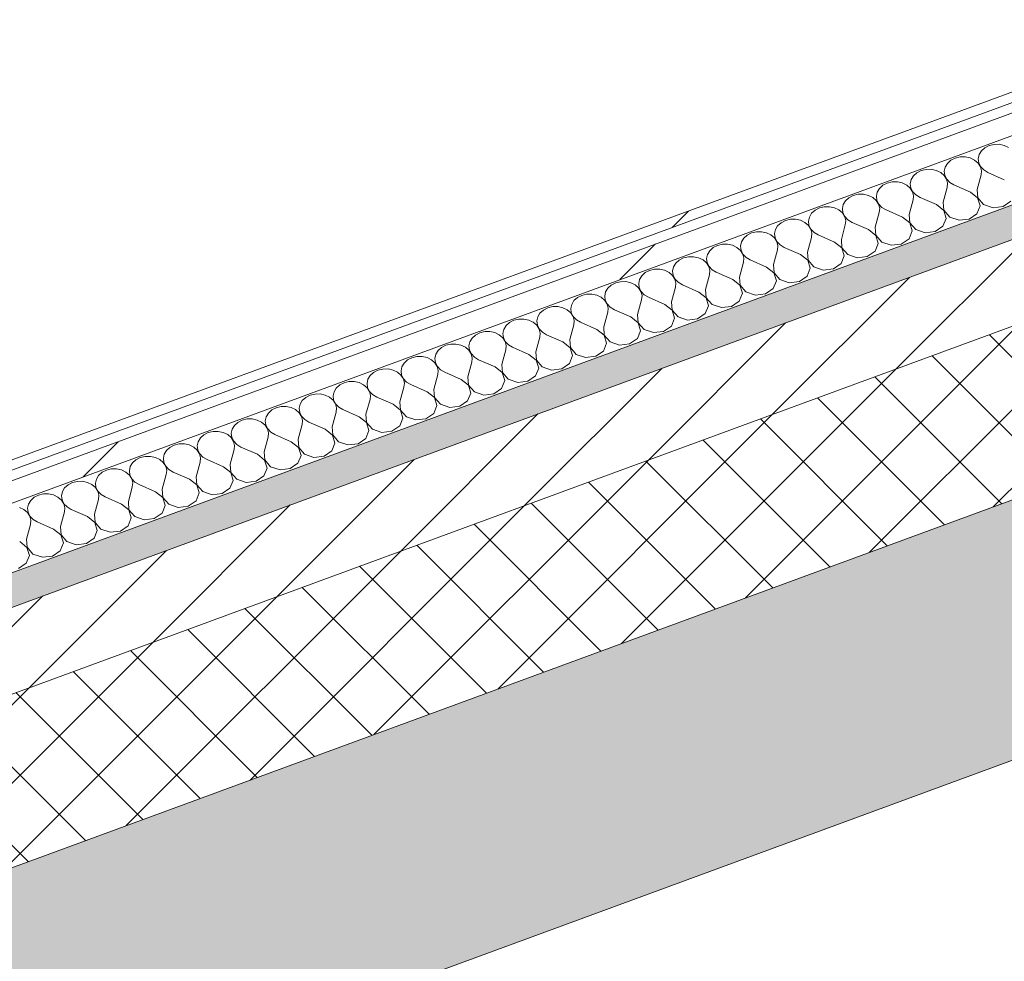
# Model space of a CAD drawing. Header units: millimetres. Extents: x -8337 to 19291, y 9509 to 21675.
# Tile 44 of 163: x -467 to 67, y 11991 to 12501. Entities that reach past the tile are written whole.
import ezdxf

# ---------------------------------------------------------------- set-up
doc = ezdxf.new("R2010")
doc.units = ezdxf.units.MM
doc.header["$MEASUREMENT"] = 0
doc.linetypes.add('Wipeout_Contour', pattern=[1000, 0, -1000])
doc.layers.add('12_FAÇ_Façana', color=7, linetype='Continuous')
doc.layers.add('Nuevo_08_E_Envans secs', color=7, linetype='Continuous')
for name, color, linetype, lineweight, true_color in [('12_FAÇ_Façana_Pluma_Nº__102', 7, 'Continuous', 5, 0xcccccc), ('12_FAÇ_Façana_Pluma_Nº__174', 7, 'Continuous', 13, 0xe4ad2c), ('12_FAÇ_Façana_Pluma_Nº__176', 7, 'Continuous', 15, 0x93a0c6), ('Nuevo_08_E_Envans secs_Pluma_Nº__102', 7, 'Continuous', 5, 0xcccccc), ('Nuevo_08_E_Envans secs_Pluma_Nº__171', 171, 'Continuous', 13, 0xaaaaff), ('Nuevo_08_E_Envans secs_Pluma_Nº__177', 7, 'Continuous', 15, 0xf7e046)]:
    doc.layers.add(name, color=color, linetype=linetype, lineweight=lineweight, true_color=true_color)
for name, color, linetype, lineweight in [('12_FAÇ_Façana_Pluma_Nº__2', 8, 'Continuous', 5), ('12_FAÇ_Façana_Pluma_Nº__7', 7, 'Continuous', 5), ('Nuevo_08_E_Envans secs_Pluma_Nº__1', 7, 'Continuous', 5)]:
    doc.layers.add(name, color=color, linetype=linetype, lineweight=lineweight)
pattern_1 = [(45, (0, 0), (-183.848, 183.848), [195, -65]), (45, (7e-14, 183.85), (-183.848, 183.848), [195, -65])]

# ---------------------------------------------------------------- blocks, each defined once
blk = doc.blocks.new('Elem Sección_34_1')
at = {"layer": '12_FAÇ_Façana_Pluma_Nº__102', "linetype": 'Continuous', "lineweight": 0, "true_color": 0xe5e5e5}
blk.add_hatch(color=254, dxfattribs=at).paths.add_polyline_path([(-1734.72, 11577.02), (-1668.71, 11460.26), (351.69, 12202.85), (320.88, 12257.33), (316.05, 12255.56), (294.05, 12294.48), (298.88, 12296.25), (285.68, 12319.61)])
at = {"layer": '12_FAÇ_Façana_Pluma_Nº__174', "linetype": 'Continuous', "lineweight": 13, "true_color": 0xe4ad2c}
h = blk.add_hatch(dxfattribs=at)
h.set_pattern_fill('SATE_Aislamiento_0001', color=42, style=0, pattern_type=2)
h.set_pattern_definition([(45, (0, 0), (-21.2132, 21.2132), []), (135, (0, 0), (21.2132, 21.2132), [])])
h.paths.add_polyline_path([(-1778.72, 11654.86), (-1734.72, 11577.02), (285.68, 12319.61), (241.67, 12397.44)])
at = {"layer": '12_FAÇ_Façana_Pluma_Nº__176', "linetype": 'Continuous', "lineweight": 0, "true_color": 0x495063}
blk.add_hatch(color=251, dxfattribs=at).paths.add_polyline_path([(210.87, 12451.93), (-1809.53, 11709.35), (-1800.73, 11693.78), (219.67, 12436.36)])
at = {"layer": '12_FAÇ_Façana_Pluma_Nº__2', "linetype": 'Continuous', "lineweight": 5}
h = blk.add_hatch(dxfattribs=at)
h.set_pattern_fill('Ceramic_0001', color=8, style=0, pattern_type=2)
h.set_pattern_definition([(45, (0, 0), (-21.2132, 21.2132), [])])
h.paths.add_polyline_path([(-1800.73, 11693.78), (-1778.72, 11654.86), (241.67, 12397.44), (219.67, 12436.36)])
at = {"layer": '12_FAÇ_Façana_Pluma_Nº__7', "color": 7, "linetype": 'Continuous', "lineweight": 5}
for p, q in [((219.67, 12436.36), (-1800.73, 11693.78)), ((241.67, 12397.44), (-1778.72, 11654.86)), ((285.68, 12319.61), (-1734.72, 11577.02)), ((351.69, 12202.85), (-1668.71, 11460.26))]:
    blk.add_line(p, q, dxfattribs=at)
blk = doc.blocks.new('*X223')
at = {"layer": 'Nuevo_08_E_Envans secs_Pluma_Nº__102', "color": 254, "linetype": 'Continuous', "lineweight": 5, "true_color": 0xcccccc}
for p, q in [((54.1, 12429.68), (52.88, 12427.66)), ((55.95, 12431.36), (54.1, 12429.68)), ((58.31, 12432.57), (55.95, 12431.36)), ((60.98, 12433.21), (58.31, 12432.57)), ((63.77, 12433.24), (60.98, 12433.21)), ((66.46, 12432.65), (63.77, 12433.24)), ((68.85, 12431.49), (66.46, 12432.65)), ((37.56, 12424.6), (35.71, 12422.92)), ((39.91, 12425.81), (37.56, 12424.6)), ((42.59, 12426.45), (39.91, 12425.81)), ((45.38, 12426.48), (42.59, 12426.45)), ((48.07, 12425.89), (45.38, 12426.48)), ((50.46, 12424.73), (48.07, 12425.89)), ((52.36, 12423.09), (50.46, 12424.73)), ((52.88, 12427.66), (52.4, 12425.45)), ((52.4, 12425.45), (52.68, 12423.21)), ((21.52, 12419.05), (19.17, 12417.84)), ((24.19, 12419.69), (21.52, 12419.05)), ((26.98, 12419.72), (24.19, 12419.69)), ((29.67, 12419.13), (26.98, 12419.72)), ((32.06, 12417.97), (29.67, 12419.13)), ((34.49, 12420.9), (34.01, 12418.69)), ((34.01, 12418.69), (34.29, 12416.45)), ((35.71, 12422.92), (34.49, 12420.9)), ((53.64, 12421.09), (52.36, 12423.09)), ((52.68, 12423.21), (53.72, 12421.12)), ((54.19, 12418.89), (53.64, 12421.09)), ((53.72, 12421.12), (55.42, 12419.34)), ((53.98, 12416.65), (54.19, 12418.89)), ((55.42, 12419.34), (57.66, 12418)), ((5.8, 12412.93), (3.13, 12412.29)), ((8.59, 12412.96), (5.8, 12412.93)), ((11.28, 12412.37), (8.59, 12412.96)), ((16.1, 12414.14), (15.61, 12411.93)), ((17.31, 12416.16), (16.1, 12414.14)), ((19.17, 12417.84), (17.31, 12416.16)), ((33.97, 12416.33), (32.06, 12417.97)), ((35.25, 12414.33), (33.97, 12416.33)), ((34.29, 12416.45), (35.32, 12414.36)), ((35.8, 12412.13), (35.25, 12414.33)), ((35.32, 12414.36), (37.02, 12412.58)), ((51.81, 12408.69), (53.98, 12416.65)), ((66.53, 12414.1), (57.66, 12418)), ((-2.3, 12407.38), (-2.78, 12405.16)), ((-1.08, 12409.4), (-2.3, 12407.38)), ((0.77, 12411.08), (-1.08, 12409.4)), ((3.13, 12412.29), (0.77, 12411.08)), ((13.67, 12411.21), (11.28, 12412.37)), ((15.58, 12409.57), (13.67, 12411.21)), ((16.85, 12407.57), (15.58, 12409.57)), ((15.61, 12411.93), (15.9, 12409.69)), ((15.9, 12409.69), (16.93, 12407.6)), ((17.41, 12405.37), (16.85, 12407.57)), ((16.93, 12407.6), (18.63, 12405.82)), ((33.42, 12401.93), (35.58, 12409.89)), ((35.58, 12409.89), (35.8, 12412.13)), ((37.02, 12412.58), (39.26, 12411.24)), ((48.13, 12407.34), (39.26, 12411.24)), ((51.81, 12408.69), (52.15, 12404.25)), ((-19.48, 12402.64), (-20.69, 12400.62)), ((-17.62, 12404.32), (-19.48, 12402.64)), ((-15.27, 12405.53), (-17.62, 12404.32)), ((-12.59, 12406.17), (-15.27, 12405.53)), ((-9.81, 12406.2), (-12.59, 12406.17)), ((-7.11, 12405.61), (-9.81, 12406.2)), ((-4.72, 12404.45), (-7.11, 12405.61)), ((-2.82, 12402.81), (-4.72, 12404.45)), ((-1.54, 12400.81), (-2.82, 12402.81)), ((-2.78, 12405.16), (-2.5, 12402.93)), ((-2.5, 12402.93), (-1.47, 12400.84)), ((15.02, 12395.17), (17.19, 12403.13)), ((17.19, 12403.13), (17.41, 12405.37)), ((18.63, 12405.82), (20.87, 12404.48)), ((29.74, 12400.58), (20.87, 12404.48)), ((52.07, 12404.22), (48.13, 12407.34)), ((53.39, 12399.9), (52.07, 12404.22)), ((52.15, 12404.25), (55.33, 12400.61)), ((65.87, 12399.53), (70.08, 12402.42)), ((-36.01, 12397.56), (-37.87, 12395.88)), ((-33.66, 12398.76), (-36.01, 12397.56)), ((-30.99, 12399.41), (-33.66, 12398.76)), ((-28.2, 12399.43), (-30.99, 12399.41)), ((-25.51, 12398.85), (-28.2, 12399.43)), ((-23.12, 12397.69), (-25.51, 12398.85)), ((-21.21, 12396.05), (-23.12, 12397.69)), ((-20.69, 12400.62), (-21.18, 12398.4)), ((-21.18, 12398.4), (-20.89, 12396.17)), ((-0.99, 12398.61), (-1.54, 12400.81)), ((-1.47, 12400.84), (0.23, 12399.06)), ((-1.2, 12396.37), (-0.99, 12398.61)), ((0.23, 12399.06), (2.47, 12397.72)), ((11.35, 12393.82), (2.47, 12397.72)), ((33.68, 12397.46), (29.74, 12400.58)), ((33.42, 12401.93), (33.75, 12397.49)), ((35, 12393.13), (33.68, 12397.46)), ((33.75, 12397.49), (36.94, 12393.85)), ((51.69, 12395.66), (53.39, 12399.9)), ((55.33, 12400.61), (60.41, 12398.86)), ((60.41, 12398.86), (65.87, 12399.53)), ((-52.05, 12392), (-54.41, 12390.8)), ((-49.38, 12392.65), (-52.05, 12392)), ((-46.59, 12392.67), (-49.38, 12392.65)), ((-43.9, 12392.09), (-46.59, 12392.67)), ((-41.51, 12390.93), (-43.9, 12392.09)), ((-39.09, 12393.86), (-39.57, 12391.64)), ((-39.57, 12391.64), (-39.29, 12389.41)), ((-37.87, 12395.88), (-39.09, 12393.86)), ((-19.93, 12394.05), (-21.21, 12396.05)), ((-20.89, 12396.17), (-19.86, 12394.08)), ((-19.38, 12391.85), (-19.93, 12394.05)), ((-19.86, 12394.08), (-18.16, 12392.3)), ((-19.6, 12389.61), (-19.38, 12391.85)), ((-18.16, 12392.3), (-15.92, 12390.96)), ((-3.37, 12388.41), (-1.2, 12396.37)), ((15.29, 12390.7), (11.35, 12393.82)), ((15.02, 12395.17), (15.36, 12390.73)), ((33.3, 12388.9), (35, 12393.13)), ((36.94, 12393.85), (42.02, 12392.1)), ((42.02, 12392.1), (47.48, 12392.77)), ((47.48, 12392.77), (51.69, 12395.66)), ((-57.48, 12387.1), (-57.96, 12384.88)), ((-56.26, 12389.12), (-57.48, 12387.1)), ((-54.41, 12390.8), (-56.26, 12389.12)), ((-39.61, 12389.29), (-41.51, 12390.93)), ((-38.33, 12387.29), (-39.61, 12389.29)), ((-39.29, 12389.41), (-38.25, 12387.32)), ((-37.78, 12385.09), (-38.33, 12387.29)), ((-38.25, 12387.32), (-36.55, 12385.54)), ((-21.76, 12381.65), (-19.6, 12389.61)), ((-7.05, 12387.06), (-15.92, 12390.96)), ((-3.11, 12383.94), (-7.05, 12387.06)), ((-3.37, 12388.41), (-3.03, 12383.97)), ((14.9, 12382.14), (16.6, 12386.37)), ((16.6, 12386.37), (15.29, 12390.7)), ((15.36, 12390.73), (18.54, 12387.09)), ((18.54, 12387.09), (23.63, 12385.34)), ((29.09, 12386.01), (33.3, 12388.9)), ((-74.66, 12382.36), (-75.87, 12380.34)), ((-72.8, 12384.04), (-74.66, 12382.36)), ((-70.45, 12385.24), (-72.8, 12384.04)), ((-67.78, 12385.89), (-70.45, 12385.24)), ((-64.99, 12385.91), (-67.78, 12385.89)), ((-62.3, 12385.33), (-64.99, 12385.91)), ((-59.91, 12384.17), (-62.3, 12385.33)), ((-58, 12382.53), (-59.91, 12384.17)), ((-56.72, 12380.53), (-58, 12382.53)), ((-57.96, 12384.88), (-57.68, 12382.65)), ((-57.68, 12382.65), (-56.65, 12380.56)), ((-40.16, 12374.89), (-37.99, 12382.85)), ((-37.99, 12382.85), (-37.78, 12385.09)), ((-36.55, 12385.54), (-34.31, 12384.2)), ((-25.44, 12380.3), (-34.31, 12384.2)), ((-21.76, 12381.65), (-21.43, 12377.2)), ((-1.79, 12379.61), (-3.11, 12383.94)), ((-3.03, 12383.97), (0.15, 12380.33)), ((10.69, 12379.25), (14.9, 12382.14)), ((23.63, 12385.34), (29.09, 12386.01)), ((-93.05, 12375.6), (-94.27, 12373.58)), ((-91.2, 12377.28), (-93.05, 12375.6)), ((-88.84, 12378.48), (-91.2, 12377.28)), ((-86.17, 12379.12), (-88.84, 12378.48)), ((-83.38, 12379.15), (-86.17, 12379.12)), ((-80.69, 12378.57), (-83.38, 12379.15)), ((-78.3, 12377.41), (-80.69, 12378.57)), ((-76.39, 12375.77), (-78.3, 12377.41)), ((-75.12, 12373.77), (-76.39, 12375.77)), ((-75.87, 12380.34), (-76.36, 12378.12)), ((-76.36, 12378.12), (-76.07, 12375.89)), ((-76.07, 12375.89), (-75.04, 12373.8)), ((-58.55, 12368.13), (-56.39, 12376.09)), ((-56.17, 12378.33), (-56.72, 12380.53)), ((-56.65, 12380.56), (-54.95, 12378.78)), ((-56.39, 12376.09), (-56.17, 12378.33)), ((-54.95, 12378.78), (-52.71, 12377.44)), ((-43.84, 12373.54), (-52.71, 12377.44)), ((-21.5, 12377.18), (-25.44, 12380.3)), ((-20.18, 12372.85), (-21.5, 12377.18)), ((-21.43, 12377.2), (-18.24, 12373.57)), ((-7.7, 12372.49), (-3.49, 12375.38)), ((-3.49, 12375.38), (-1.79, 12379.61)), ((0.15, 12380.33), (5.23, 12378.58)), ((5.23, 12378.58), (10.69, 12379.25)), ((-109.59, 12370.52), (-111.45, 12368.84)), ((-107.24, 12371.72), (-109.59, 12370.52)), ((-104.56, 12372.36), (-107.24, 12371.72)), ((-101.78, 12372.39), (-104.56, 12372.36)), ((-99.08, 12371.81), (-101.78, 12372.39)), ((-96.69, 12370.65), (-99.08, 12371.81)), ((-94.79, 12369.01), (-96.69, 12370.65)), ((-94.27, 12373.58), (-94.75, 12371.36)), ((-94.75, 12371.36), (-94.47, 12369.13)), ((-74.56, 12371.57), (-75.12, 12373.77)), ((-75.04, 12373.8), (-73.34, 12372.02)), ((-74.78, 12369.33), (-74.56, 12371.57)), ((-73.34, 12372.02), (-71.1, 12370.68)), ((-62.23, 12366.78), (-71.1, 12370.68)), ((-39.9, 12370.42), (-43.84, 12373.54)), ((-40.16, 12374.89), (-39.82, 12370.44)), ((-38.58, 12366.09), (-39.9, 12370.42)), ((-39.82, 12370.44), (-36.64, 12366.81)), ((-21.88, 12368.62), (-20.18, 12372.85)), ((-18.24, 12373.57), (-13.16, 12371.82)), ((-13.16, 12371.82), (-7.7, 12372.49)), ((-125.63, 12364.96), (-127.98, 12363.76)), ((-122.96, 12365.6), (-125.63, 12364.96)), ((-120.17, 12365.63), (-122.96, 12365.6)), ((-117.48, 12365.05), (-120.17, 12365.63)), ((-115.09, 12363.89), (-117.48, 12365.05)), ((-112.66, 12366.82), (-113.15, 12364.6)), ((-111.45, 12368.84), (-112.66, 12366.82)), ((-93.51, 12367.01), (-94.79, 12369.01)), ((-94.47, 12369.13), (-93.43, 12367.04)), ((-92.96, 12364.81), (-93.51, 12367.01)), ((-93.43, 12367.04), (-91.73, 12365.26)), ((-93.17, 12362.57), (-92.96, 12364.81)), ((-91.73, 12365.26), (-89.49, 12363.92)), ((-76.94, 12361.37), (-74.78, 12369.33)), ((-58.29, 12363.66), (-62.23, 12366.78)), ((-58.55, 12368.13), (-58.21, 12363.68)), ((-40.28, 12361.86), (-38.58, 12366.09)), ((-36.64, 12366.81), (-31.56, 12365.06)), ((-31.56, 12365.06), (-26.09, 12365.73)), ((-26.09, 12365.73), (-21.88, 12368.62)), ((-131.06, 12360.05), (-131.54, 12357.84)), ((-129.84, 12362.08), (-131.06, 12360.05)), ((-127.98, 12363.76), (-129.84, 12362.08)), ((-113.18, 12362.25), (-115.09, 12363.89)), ((-111.9, 12360.25), (-113.18, 12362.25)), ((-113.15, 12364.6), (-112.86, 12362.37)), ((-112.86, 12362.37), (-111.83, 12360.28)), ((-111.35, 12358.05), (-111.9, 12360.25)), ((-111.83, 12360.28), (-110.13, 12358.5)), ((-95.34, 12354.61), (-93.17, 12362.57)), ((-80.62, 12360.02), (-89.49, 12363.92)), ((-76.68, 12356.9), (-80.62, 12360.02)), ((-76.94, 12361.37), (-76.61, 12356.92)), ((-56.97, 12359.33), (-58.29, 12363.66)), ((-58.21, 12363.68), (-55.03, 12360.05)), ((-55.03, 12360.05), (-49.95, 12358.3)), ((-44.49, 12358.97), (-40.28, 12361.86)), ((-148.23, 12355.32), (-149.45, 12353.29)), ((-146.38, 12357), (-148.23, 12355.32)), ((-144.02, 12358.2), (-146.38, 12357)), ((-141.35, 12358.84), (-144.02, 12358.2)), ((-138.56, 12358.87), (-141.35, 12358.84)), ((-135.87, 12358.28), (-138.56, 12358.87)), ((-133.48, 12357.13), (-135.87, 12358.28)), ((-131.57, 12355.49), (-133.48, 12357.13)), ((-130.3, 12353.49), (-131.57, 12355.49)), ((-131.54, 12357.84), (-131.25, 12355.6)), ((-131.25, 12355.6), (-130.22, 12353.52)), ((-113.73, 12347.85), (-111.57, 12355.81)), ((-111.57, 12355.81), (-111.35, 12358.05)), ((-110.13, 12358.5), (-107.89, 12357.16)), ((-99.02, 12353.25), (-107.89, 12357.16)), ((-95.34, 12354.61), (-95, 12350.16)), ((-75.37, 12352.57), (-76.68, 12356.9)), ((-76.61, 12356.92), (-73.42, 12353.29)), ((-62.88, 12352.21), (-58.67, 12355.09)), ((-58.67, 12355.09), (-56.97, 12359.33)), ((-49.95, 12358.3), (-44.49, 12358.97)), ((-164.77, 12350.24), (-166.63, 12348.56)), ((-162.42, 12351.44), (-164.77, 12350.24)), ((-159.74, 12352.08), (-162.42, 12351.44)), ((-156.96, 12352.11), (-159.74, 12352.08)), ((-154.26, 12351.52), (-156.96, 12352.11)), ((-151.87, 12350.37), (-154.26, 12351.52)), ((-149.97, 12348.73), (-151.87, 12350.37)), ((-148.69, 12346.73), (-149.97, 12348.73)), ((-149.45, 12353.29), (-149.93, 12351.08)), ((-149.93, 12351.08), (-149.65, 12348.84)), ((-149.65, 12348.84), (-148.62, 12346.76)), ((-132.13, 12341.09), (-129.96, 12349.04)), ((-129.74, 12351.29), (-130.3, 12353.49)), ((-130.22, 12353.52), (-128.52, 12351.74)), ((-129.96, 12349.04), (-129.74, 12351.29)), ((-128.52, 12351.74), (-126.28, 12350.4)), ((-117.41, 12346.49), (-126.28, 12350.4)), ((-95.08, 12350.14), (-99.02, 12353.25)), ((-93.76, 12345.81), (-95.08, 12350.14)), ((-95, 12350.16), (-91.82, 12346.52)), ((-77.07, 12348.33), (-75.37, 12352.57)), ((-73.42, 12353.29), (-68.34, 12351.54)), ((-68.34, 12351.54), (-62.88, 12352.21)), ((-183.16, 12343.47), (-185.02, 12341.8)), ((-180.81, 12344.68), (-183.16, 12343.47)), ((-178.14, 12345.32), (-180.81, 12344.68)), ((-175.35, 12345.35), (-178.14, 12345.32)), ((-172.66, 12344.76), (-175.35, 12345.35)), ((-170.27, 12343.61), (-172.66, 12344.76)), ((-168.36, 12341.97), (-170.27, 12343.61)), ((-167.84, 12346.53), (-168.33, 12344.32)), ((-168.33, 12344.32), (-168.04, 12342.08)), ((-166.63, 12348.56), (-167.84, 12346.53)), ((-148.14, 12344.53), (-148.69, 12346.73)), ((-148.62, 12346.76), (-146.92, 12344.97)), ((-148.35, 12342.28), (-148.14, 12344.53)), ((-146.92, 12344.97), (-144.68, 12343.64)), ((-135.8, 12339.73), (-144.68, 12343.64)), ((-113.47, 12343.37), (-117.41, 12346.49)), ((-113.73, 12347.85), (-113.4, 12343.4)), ((-112.15, 12339.05), (-113.47, 12343.37)), ((-113.4, 12343.4), (-110.21, 12339.76)), ((-95.46, 12341.57), (-93.76, 12345.81)), ((-91.82, 12346.52), (-86.74, 12344.78)), ((-86.74, 12344.78), (-81.28, 12345.45)), ((-81.28, 12345.45), (-77.07, 12348.33)), ((-196.53, 12338.56), (-199.21, 12337.92)), ((-193.74, 12338.59), (-196.53, 12338.56)), ((-191.05, 12338), (-193.74, 12338.59)), ((-186.24, 12339.77), (-186.72, 12337.56)), ((-185.02, 12341.8), (-186.24, 12339.77)), ((-167.08, 12339.97), (-168.36, 12341.97)), ((-168.04, 12342.08), (-167.01, 12340)), ((-166.53, 12337.76), (-167.08, 12339.97)), ((-167.01, 12340), (-165.31, 12338.21)), ((-165.31, 12338.21), (-163.07, 12336.88)), ((-150.52, 12334.33), (-148.35, 12342.28)), ((-131.86, 12336.61), (-135.8, 12339.73)), ((-132.13, 12341.09), (-131.79, 12336.64)), ((-113.85, 12334.81), (-112.15, 12339.05)), ((-110.21, 12339.76), (-105.13, 12338.02)), ((-105.13, 12338.02), (-99.67, 12338.69)), ((-99.67, 12338.69), (-95.46, 12341.57)), ((-204.63, 12333.01), (-205.11, 12330.8)), ((-203.41, 12335.04), (-204.63, 12333.01)), ((-201.56, 12336.71), (-203.41, 12335.04)), ((-199.21, 12337.92), (-201.56, 12336.71)), ((-188.66, 12336.85), (-191.05, 12338)), ((-186.76, 12335.21), (-188.66, 12336.85)), ((-185.48, 12333.21), (-186.76, 12335.21)), ((-186.72, 12337.56), (-186.44, 12335.32)), ((-186.44, 12335.32), (-185.4, 12333.23)), ((-184.93, 12331), (-185.48, 12333.21)), ((-185.4, 12333.23), (-183.7, 12331.45)), ((-168.91, 12327.56), (-166.75, 12335.52)), ((-166.75, 12335.52), (-166.53, 12337.76)), ((-154.2, 12332.97), (-163.07, 12336.88)), ((-150.26, 12329.85), (-154.2, 12332.97)), ((-150.52, 12334.33), (-150.18, 12329.88)), ((-130.55, 12332.29), (-131.86, 12336.61)), ((-131.79, 12336.64), (-128.61, 12333)), ((-128.61, 12333), (-123.52, 12331.26)), ((-118.06, 12331.93), (-113.85, 12334.81)), ((-221.81, 12328.28), (-223.02, 12326.25)), ((-219.95, 12329.95), (-221.81, 12328.28)), ((-217.6, 12331.16), (-219.95, 12329.95)), ((-214.93, 12331.8), (-217.6, 12331.16)), ((-212.14, 12331.83), (-214.93, 12331.8)), ((-209.45, 12331.24), (-212.14, 12331.83)), ((-207.06, 12330.08), (-209.45, 12331.24)), ((-205.15, 12328.44), (-207.06, 12330.08)), ((-203.87, 12326.45), (-205.15, 12328.44)), ((-205.11, 12330.8), (-204.83, 12328.56)), ((-204.83, 12328.56), (-203.8, 12326.47)), ((-187.31, 12320.8), (-185.14, 12328.76)), ((-185.14, 12328.76), (-184.93, 12331)), ((-183.7, 12331.45), (-181.46, 12330.12)), ((-172.59, 12326.21), (-181.46, 12330.12)), ((-168.91, 12327.56), (-168.58, 12323.12)), ((-148.94, 12325.53), (-150.26, 12329.85)), ((-150.18, 12329.88), (-147, 12326.24)), ((-136.46, 12325.17), (-132.25, 12328.05)), ((-132.25, 12328.05), (-130.55, 12332.29)), ((-123.52, 12331.26), (-118.06, 12331.93)), ((-238.35, 12323.19), (-240.2, 12321.51)), ((-235.99, 12324.4), (-238.35, 12323.19)), ((-233.32, 12325.04), (-235.99, 12324.4)), ((-230.53, 12325.07), (-233.32, 12325.04)), ((-227.84, 12324.48), (-230.53, 12325.07)), ((-225.45, 12323.32), (-227.84, 12324.48)), ((-223.54, 12321.68), (-225.45, 12323.32)), ((-223.02, 12326.25), (-223.51, 12324.04)), ((-223.51, 12324.04), (-223.22, 12321.8)), ((-203.32, 12324.24), (-203.87, 12326.45)), ((-203.8, 12326.47), (-202.1, 12324.69)), ((-203.54, 12322), (-203.32, 12324.24)), ((-202.1, 12324.69), (-199.86, 12323.35)), ((-190.99, 12319.45), (-199.86, 12323.35)), ((-168.65, 12323.09), (-172.59, 12326.21)), ((-167.34, 12318.77), (-168.65, 12323.09)), ((-168.58, 12323.12), (-165.39, 12319.48)), ((-150.64, 12321.29), (-148.94, 12325.53)), ((-147, 12326.24), (-141.92, 12324.5)), ((-141.92, 12324.5), (-136.46, 12325.17)), ((-254.39, 12317.64), (-256.74, 12316.43)), ((-251.71, 12318.28), (-254.39, 12317.64)), ((-248.93, 12318.31), (-251.71, 12318.28)), ((-246.23, 12317.72), (-248.93, 12318.31)), ((-243.84, 12316.56), (-246.23, 12317.72)), ((-241.42, 12319.49), (-241.9, 12317.28)), ((-241.9, 12317.28), (-241.62, 12315.04)), ((-240.2, 12321.51), (-241.42, 12319.49)), ((-222.27, 12319.69), (-223.54, 12321.68)), ((-223.22, 12321.8), (-222.19, 12319.71)), ((-221.71, 12317.48), (-222.27, 12319.69)), ((-222.19, 12319.71), (-220.49, 12317.93)), ((-221.93, 12315.24), (-221.71, 12317.48)), ((-220.49, 12317.93), (-218.25, 12316.59)), ((-205.7, 12314.04), (-203.54, 12322)), ((-187.05, 12316.33), (-190.99, 12319.45)), ((-187.31, 12320.8), (-186.97, 12316.36)), ((-169.04, 12314.53), (-167.34, 12318.77)), ((-165.39, 12319.48), (-160.31, 12317.74)), ((-160.31, 12317.74), (-154.85, 12318.41)), ((-154.85, 12318.41), (-150.64, 12321.29)), ((-270.11, 12311.52), (-272.78, 12310.88)), ((-267.32, 12311.55), (-270.11, 12311.52)), ((-264.63, 12310.96), (-267.32, 12311.55)), ((-259.81, 12312.73), (-260.3, 12310.52)), ((-258.6, 12314.75), (-259.81, 12312.73)), ((-256.74, 12316.43), (-258.6, 12314.75)), ((-241.94, 12314.92), (-243.84, 12316.56)), ((-240.66, 12312.93), (-241.94, 12314.92)), ((-241.62, 12315.04), (-240.59, 12312.95)), ((-240.11, 12310.72), (-240.66, 12312.93)), ((-240.59, 12312.95), (-238.88, 12311.17)), ((-224.1, 12307.28), (-221.93, 12315.24)), ((-209.38, 12312.69), (-218.25, 12316.59)), ((-205.44, 12309.57), (-209.38, 12312.69)), ((-205.7, 12314.04), (-205.37, 12309.6)), ((-187.43, 12307.77), (-185.73, 12312.01)), ((-185.73, 12312.01), (-187.05, 12316.33)), ((-186.97, 12316.36), (-183.79, 12312.72)), ((-183.79, 12312.72), (-178.71, 12310.98)), ((-178.71, 12310.98), (-173.24, 12311.65)), ((-173.24, 12311.65), (-169.04, 12314.53)), ((-276.99, 12307.99), (-278.21, 12305.97)), ((-275.13, 12309.67), (-276.99, 12307.99)), ((-272.78, 12310.88), (-275.13, 12309.67)), ((-262.24, 12309.8), (-264.63, 12310.96)), ((-260.33, 12308.16), (-262.24, 12309.8)), ((-259.05, 12306.17), (-260.33, 12308.16)), ((-260.3, 12310.52), (-260.01, 12308.28)), ((-260.01, 12308.28), (-258.98, 12306.19)), ((-258.5, 12303.96), (-259.05, 12306.17)), ((-258.98, 12306.19), (-257.28, 12304.41)), ((-242.49, 12300.52), (-240.32, 12308.48)), ((-240.32, 12308.48), (-240.11, 12310.72)), ((-238.88, 12311.17), (-236.64, 12309.83)), ((-227.77, 12305.93), (-236.64, 12309.83)), ((-224.1, 12307.28), (-223.76, 12302.84)), ((-204.12, 12305.25), (-205.44, 12309.57)), ((-205.37, 12309.6), (-202.18, 12305.96)), ((-191.64, 12304.89), (-187.43, 12307.77)), ((-295.38, 12301.23), (-296.6, 12299.21)), ((-293.53, 12302.91), (-295.38, 12301.23)), ((-291.17, 12304.12), (-293.53, 12302.91)), ((-288.5, 12304.76), (-291.17, 12304.12)), ((-285.71, 12304.79), (-288.5, 12304.76)), ((-283.02, 12304.2), (-285.71, 12304.79)), ((-280.63, 12303.04), (-283.02, 12304.2)), ((-278.72, 12301.4), (-280.63, 12303.04)), ((-277.45, 12299.4), (-278.72, 12301.4)), ((-278.21, 12305.97), (-278.69, 12303.76)), ((-278.69, 12303.76), (-278.4, 12301.52)), ((-278.4, 12301.52), (-277.37, 12299.43)), ((-260.88, 12293.76), (-258.72, 12301.72)), ((-258.72, 12301.72), (-258.5, 12303.96)), ((-257.28, 12304.41), (-255.04, 12303.07)), ((-246.17, 12299.17), (-255.04, 12303.07)), ((-223.83, 12302.81), (-227.77, 12305.93)), ((-222.52, 12298.49), (-223.83, 12302.81)), ((-223.76, 12302.84), (-220.57, 12299.2)), ((-210.03, 12298.13), (-205.82, 12301.01)), ((-205.82, 12301.01), (-204.12, 12305.25)), ((-202.18, 12305.96), (-197.1, 12304.22)), ((-197.1, 12304.22), (-191.64, 12304.89)), ((-311.92, 12296.15), (-313.78, 12294.47)), ((-309.57, 12297.36), (-311.92, 12296.15)), ((-306.9, 12298), (-309.57, 12297.36)), ((-304.11, 12298.03), (-306.9, 12298)), ((-301.42, 12297.44), (-304.11, 12298.03)), ((-299.03, 12296.28), (-301.42, 12297.44)), ((-297.12, 12294.64), (-299.03, 12296.28)), ((-296.6, 12299.21), (-297.08, 12297)), ((-297.08, 12297), (-296.8, 12294.76)), ((-276.9, 12297.2), (-277.45, 12299.4)), ((-277.37, 12299.43), (-275.67, 12297.65)), ((-277.11, 12294.96), (-276.9, 12297.2)), ((-275.67, 12297.65), (-273.43, 12296.31)), ((-264.56, 12292.41), (-273.43, 12296.31)), ((-242.23, 12296.05), (-246.17, 12299.17)), ((-242.49, 12300.52), (-242.15, 12296.08)), ((-240.91, 12291.73), (-242.23, 12296.05)), ((-242.15, 12296.08), (-238.97, 12292.44)), ((-224.22, 12294.25), (-222.52, 12298.49)), ((-220.57, 12299.2), (-215.49, 12297.46)), ((-215.49, 12297.46), (-210.03, 12298.13)), ((-327.96, 12290.6), (-330.32, 12289.39)), ((-325.29, 12291.24), (-327.96, 12290.6)), ((-322.5, 12291.27), (-325.29, 12291.24)), ((-319.81, 12290.68), (-322.5, 12291.27)), ((-317.42, 12289.52), (-319.81, 12290.68)), ((-314.99, 12292.45), (-315.48, 12290.24)), ((-315.48, 12290.24), (-315.19, 12288)), ((-313.78, 12294.47), (-314.99, 12292.45)), ((-295.84, 12292.64), (-297.12, 12294.64)), ((-296.8, 12294.76), (-295.77, 12292.67)), ((-295.29, 12290.44), (-295.84, 12292.64)), ((-295.77, 12292.67), (-294.07, 12290.89)), ((-295.5, 12288.2), (-295.29, 12290.44)), ((-294.07, 12290.89), (-291.83, 12289.55)), ((-279.28, 12287), (-277.11, 12294.96)), ((-260.62, 12289.29), (-264.56, 12292.41)), ((-260.88, 12293.76), (-260.55, 12289.32)), ((-242.61, 12287.49), (-240.91, 12291.73)), ((-238.97, 12292.44), (-233.89, 12290.7)), ((-233.89, 12290.7), (-228.43, 12291.37)), ((-228.43, 12291.37), (-224.22, 12294.25)), ((-333.39, 12285.69), (-333.87, 12283.47)), ((-332.17, 12287.71), (-333.39, 12285.69)), ((-330.32, 12289.39), (-332.17, 12287.71)), ((-315.51, 12287.88), (-317.42, 12289.52)), ((-314.23, 12285.88), (-315.51, 12287.88)), ((-315.19, 12288), (-314.16, 12285.91)), ((-313.68, 12283.68), (-314.23, 12285.88)), ((-314.16, 12285.91), (-312.46, 12284.13)), ((-297.67, 12280.24), (-295.5, 12288.2)), ((-282.96, 12285.65), (-291.83, 12289.55)), ((-279.01, 12282.53), (-282.96, 12285.65)), ((-279.28, 12287), (-278.94, 12282.56)), ((-261, 12280.73), (-259.3, 12284.97)), ((-259.3, 12284.97), (-260.62, 12289.29)), ((-260.55, 12289.32), (-257.36, 12285.68)), ((-257.36, 12285.68), (-252.28, 12283.94)), ((-246.82, 12284.61), (-242.61, 12287.49)), ((-350.56, 12280.95), (-351.78, 12278.93)), ((-348.71, 12282.63), (-350.56, 12280.95)), ((-346.36, 12283.84), (-348.71, 12282.63)), ((-343.68, 12284.48), (-346.36, 12283.84)), ((-340.89, 12284.51), (-343.68, 12284.48)), ((-338.2, 12283.92), (-340.89, 12284.51)), ((-335.81, 12282.76), (-338.2, 12283.92)), ((-333.91, 12281.12), (-335.81, 12282.76)), ((-332.63, 12279.12), (-333.91, 12281.12)), ((-333.87, 12283.47), (-333.59, 12281.24)), ((-333.59, 12281.24), (-332.55, 12279.15)), ((-316.06, 12273.48), (-313.9, 12281.44)), ((-313.9, 12281.44), (-313.68, 12283.68)), ((-312.46, 12284.13), (-310.22, 12282.79)), ((-301.35, 12278.89), (-310.22, 12282.79)), ((-297.67, 12280.24), (-297.33, 12275.8)), ((-277.7, 12278.21), (-279.01, 12282.53)), ((-278.94, 12282.56), (-275.76, 12278.92)), ((-265.21, 12277.84), (-261, 12280.73)), ((-252.28, 12283.94), (-246.82, 12284.61)), ((-368.96, 12274.19), (-370.17, 12272.17)), ((-367.1, 12275.87), (-368.96, 12274.19)), ((-364.75, 12277.08), (-367.1, 12275.87)), ((-362.08, 12277.72), (-364.75, 12277.08)), ((-359.29, 12277.75), (-362.08, 12277.72)), ((-356.6, 12277.16), (-359.29, 12277.75)), ((-354.21, 12276), (-356.6, 12277.16)), ((-352.3, 12274.36), (-354.21, 12276)), ((-351.02, 12272.36), (-352.3, 12274.36)), ((-351.78, 12278.93), (-352.26, 12276.71)), ((-352.26, 12276.71), (-351.98, 12274.48)), ((-351.98, 12274.48), (-350.95, 12272.39)), ((-334.46, 12266.72), (-332.29, 12274.68)), ((-332.08, 12276.92), (-332.63, 12279.12)), ((-332.55, 12279.15), (-330.85, 12277.37)), ((-332.29, 12274.68), (-332.08, 12276.92)), ((-330.85, 12277.37), (-328.61, 12276.03)), ((-319.74, 12272.13), (-328.61, 12276.03)), ((-297.41, 12275.77), (-301.35, 12278.89)), ((-296.09, 12271.44), (-297.41, 12275.77)), ((-297.33, 12275.8), (-294.15, 12272.16)), ((-279.4, 12273.97), (-277.7, 12278.21)), ((-275.76, 12278.92), (-270.67, 12277.17)), ((-270.67, 12277.17), (-265.21, 12277.84)), ((-385.5, 12269.11), (-387.35, 12267.43)), ((-383.14, 12270.31), (-385.5, 12269.11)), ((-380.47, 12270.96), (-383.14, 12270.31)), ((-377.68, 12270.98), (-380.47, 12270.96)), ((-374.99, 12270.4), (-377.68, 12270.98)), ((-372.6, 12269.24), (-374.99, 12270.4)), ((-370.69, 12267.6), (-372.6, 12269.24)), ((-370.17, 12272.17), (-370.66, 12269.95)), ((-370.66, 12269.95), (-370.37, 12267.72)), ((-350.47, 12270.16), (-351.02, 12272.36)), ((-350.95, 12272.39), (-349.25, 12270.61)), ((-350.69, 12267.92), (-350.47, 12270.16)), ((-349.25, 12270.61), (-347.01, 12269.27)), ((-338.14, 12265.37), (-347.01, 12269.27)), ((-315.8, 12269.01), (-319.74, 12272.13)), ((-316.06, 12273.48), (-315.73, 12269.04)), ((-314.49, 12264.68), (-315.8, 12269.01)), ((-315.73, 12269.04), (-312.54, 12265.4)), ((-297.79, 12267.21), (-296.09, 12271.44)), ((-294.15, 12272.16), (-289.07, 12270.41)), ((-289.07, 12270.41), (-283.61, 12271.08)), ((-283.61, 12271.08), (-279.4, 12273.97)), ((-401.54, 12263.55), (-403.89, 12262.35)), ((-398.86, 12264.2), (-401.54, 12263.55)), ((-396.08, 12264.22), (-398.86, 12264.2)), ((-393.38, 12263.64), (-396.08, 12264.22)), ((-390.99, 12262.48), (-393.38, 12263.64)), ((-388.57, 12265.41), (-389.05, 12263.19)), ((-387.35, 12267.43), (-388.57, 12265.41)), ((-369.42, 12265.6), (-370.69, 12267.6)), ((-370.37, 12267.72), (-369.34, 12265.63)), ((-368.86, 12263.4), (-369.42, 12265.6)), ((-369.34, 12265.63), (-367.64, 12263.85)), ((-369.08, 12261.16), (-368.86, 12263.4)), ((-367.64, 12263.85), (-365.4, 12262.51)), ((-352.85, 12259.96), (-350.69, 12267.92)), ((-334.2, 12262.25), (-338.14, 12265.37)), ((-334.46, 12266.72), (-334.12, 12262.28)), ((-316.19, 12260.45), (-314.49, 12264.68)), ((-312.54, 12265.4), (-307.46, 12263.65)), ((-307.46, 12263.65), (-302, 12264.32)), ((-302, 12264.32), (-297.79, 12267.21)), ((-406.96, 12258.65), (-407.45, 12256.43)), ((-405.75, 12260.67), (-406.96, 12258.65)), ((-403.89, 12262.35), (-405.75, 12260.67)), ((-389.09, 12260.84), (-390.99, 12262.48)), ((-387.81, 12258.84), (-389.09, 12260.84)), ((-389.05, 12263.19), (-388.77, 12260.96)), ((-388.77, 12260.96), (-387.74, 12258.87)), ((-387.26, 12256.64), (-387.81, 12258.84)), ((-387.74, 12258.87), (-386.03, 12257.09)), ((-371.25, 12253.2), (-369.08, 12261.16)), ((-356.53, 12258.61), (-365.4, 12262.51)), ((-352.59, 12255.49), (-356.53, 12258.61)), ((-352.85, 12259.96), (-352.52, 12255.51)), ((-332.88, 12257.92), (-334.2, 12262.25)), ((-334.12, 12262.28), (-330.94, 12258.64)), ((-330.94, 12258.64), (-325.86, 12256.89)), ((-320.39, 12257.56), (-316.19, 12260.45)), ((-424.14, 12253.91), (-425.36, 12251.89)), ((-422.28, 12255.59), (-424.14, 12253.91)), ((-419.93, 12256.79), (-422.28, 12255.59)), ((-417.26, 12257.44), (-419.93, 12256.79)), ((-414.47, 12257.46), (-417.26, 12257.44)), ((-411.78, 12256.88), (-414.47, 12257.46)), ((-409.39, 12255.72), (-411.78, 12256.88)), ((-407.48, 12254.08), (-409.39, 12255.72)), ((-406.2, 12252.08), (-407.48, 12254.08)), ((-407.45, 12256.43), (-407.16, 12254.2)), ((-407.16, 12254.2), (-406.13, 12252.11)), ((-389.64, 12246.44), (-387.47, 12254.4)), ((-387.47, 12254.4), (-387.26, 12256.64)), ((-386.03, 12257.09), (-383.8, 12255.75)), ((-374.92, 12251.85), (-383.8, 12255.75)), ((-371.25, 12253.2), (-370.91, 12248.75)), ((-351.27, 12251.16), (-352.59, 12255.49)), ((-352.52, 12255.51), (-349.33, 12251.88)), ((-338.79, 12250.8), (-334.58, 12253.69)), ((-334.58, 12253.69), (-332.88, 12257.92)), ((-325.86, 12256.89), (-320.39, 12257.56)), ((-440.68, 12248.83), (-442.53, 12247.15)), ((-438.32, 12250.03), (-440.68, 12248.83)), ((-435.65, 12250.67), (-438.32, 12250.03)), ((-432.86, 12250.7), (-435.65, 12250.67)), ((-430.17, 12250.12), (-432.86, 12250.7)), ((-427.78, 12248.96), (-430.17, 12250.12)), ((-425.88, 12247.32), (-427.78, 12248.96)), ((-425.36, 12251.89), (-425.84, 12249.67)), ((-425.84, 12249.67), (-425.56, 12247.44)), ((-425.56, 12247.44), (-424.52, 12245.35)), ((-408.03, 12239.68), (-405.87, 12247.64)), ((-405.65, 12249.88), (-406.2, 12252.08)), ((-406.13, 12252.11), (-404.43, 12250.33)), ((-405.87, 12247.64), (-405.65, 12249.88)), ((-404.43, 12250.33), (-402.19, 12248.99)), ((-393.32, 12245.09), (-402.19, 12248.99)), ((-370.98, 12248.73), (-374.92, 12251.85)), ((-369.67, 12244.4), (-370.98, 12248.73)), ((-370.91, 12248.75), (-367.73, 12245.12)), ((-352.97, 12246.93), (-351.27, 12251.16)), ((-349.33, 12251.88), (-344.25, 12250.13)), ((-344.25, 12250.13), (-338.79, 12250.8)), ((-459.07, 12242.07), (-460.93, 12240.39)), ((-456.72, 12243.27), (-459.07, 12242.07)), ((-454.05, 12243.91), (-456.72, 12243.27)), ((-451.26, 12243.94), (-454.05, 12243.91)), ((-448.57, 12243.36), (-451.26, 12243.94)), ((-446.18, 12242.2), (-448.57, 12243.36)), ((-444.27, 12240.56), (-446.18, 12242.2)), ((-443.75, 12245.13), (-444.23, 12242.91)), ((-444.23, 12242.91), (-443.95, 12240.68)), ((-442.53, 12247.15), (-443.75, 12245.13)), ((-424.6, 12245.32), (-425.88, 12247.32)), ((-424.05, 12243.12), (-424.6, 12245.32)), ((-424.52, 12245.35), (-422.82, 12243.57)), ((-424.26, 12240.88), (-424.05, 12243.12)), ((-422.82, 12243.57), (-420.58, 12242.23)), ((-411.71, 12238.33), (-420.58, 12242.23)), ((-389.38, 12241.97), (-393.32, 12245.09)), ((-389.64, 12246.44), (-389.3, 12241.99)), ((-389.3, 12241.99), (-386.12, 12238.36)), ((-371.37, 12240.17), (-369.67, 12244.4)), ((-367.73, 12245.12), (-362.64, 12243.37)), ((-362.64, 12243.37), (-357.18, 12244.04)), ((-357.18, 12244.04), (-352.97, 12246.93)), ((-462.14, 12238.37), (-462.63, 12236.15)), ((-460.93, 12240.39), (-462.14, 12238.37)), ((-442.99, 12238.56), (-444.27, 12240.56)), ((-443.95, 12240.68), (-442.92, 12238.59)), ((-442.44, 12236.36), (-442.99, 12238.56)), ((-442.92, 12238.59), (-441.22, 12236.81)), ((-441.22, 12236.81), (-438.98, 12235.47)), ((-426.43, 12232.92), (-424.26, 12240.88)), ((-407.77, 12235.21), (-411.71, 12238.33)), ((-408.03, 12239.68), (-407.7, 12235.23)), ((-389.76, 12233.41), (-388.06, 12237.64)), ((-388.06, 12237.64), (-389.38, 12241.97)), ((-386.12, 12238.36), (-381.04, 12236.61)), ((-381.04, 12236.61), (-375.58, 12237.28)), ((-375.58, 12237.28), (-371.37, 12240.17)), ((-464.57, 12235.44), (-466.96, 12236.59)), ((-462.66, 12233.8), (-464.57, 12235.44)), ((-461.39, 12231.8), (-462.66, 12233.8)), ((-462.63, 12236.15), (-462.34, 12233.91)), ((-462.34, 12233.91), (-461.31, 12231.83)), ((-460.83, 12229.6), (-461.39, 12231.8)), ((-461.31, 12231.83), (-459.61, 12230.05)), ((-444.82, 12226.16), (-442.66, 12234.12)), ((-442.66, 12234.12), (-442.44, 12236.36)), ((-430.11, 12231.57), (-438.98, 12235.47)), ((-426.17, 12228.45), (-430.11, 12231.57)), ((-426.43, 12232.92), (-426.09, 12228.47)), ((-406.45, 12230.88), (-407.77, 12235.21)), ((-407.7, 12235.23), (-404.51, 12231.6)), ((-404.51, 12231.6), (-399.43, 12229.85)), ((-393.97, 12230.52), (-389.76, 12233.41)), ((-463.21, 12219.4), (-461.05, 12227.35)), ((-461.05, 12227.35), (-460.83, 12229.6)), ((-459.61, 12230.05), (-457.37, 12228.71)), ((-448.5, 12224.8), (-457.37, 12228.71)), ((-444.82, 12226.16), (-444.48, 12221.71)), ((-424.85, 12224.12), (-426.17, 12228.45)), ((-426.09, 12228.47), (-422.91, 12224.83)), ((-412.36, 12223.76), (-408.15, 12226.64)), ((-408.15, 12226.64), (-406.45, 12230.88)), ((-399.43, 12229.85), (-393.97, 12230.52)), ((-444.56, 12221.68), (-448.5, 12224.8)), ((-443.24, 12217.36), (-444.56, 12221.68)), ((-444.48, 12221.71), (-441.3, 12218.07)), ((-426.55, 12219.88), (-424.85, 12224.12)), ((-422.91, 12224.83), (-417.82, 12223.09)), ((-417.82, 12223.09), (-412.36, 12223.76)), ((-462.95, 12214.92), (-466.89, 12218.04)), ((-463.21, 12219.4), (-462.88, 12214.95)), ((-444.94, 12213.12), (-443.24, 12217.36)), ((-441.3, 12218.07), (-436.22, 12216.33)), ((-436.22, 12216.33), (-430.76, 12217)), ((-430.76, 12217), (-426.55, 12219.88)), ((-463.34, 12206.36), (-461.64, 12210.6)), ((-461.64, 12210.6), (-462.95, 12214.92)), ((-462.88, 12214.95), (-459.69, 12211.31)), ((-459.69, 12211.31), (-454.61, 12209.57)), ((-454.61, 12209.57), (-449.15, 12210.24)), ((-449.15, 12210.24), (-444.94, 12213.12)), ((-467.55, 12203.48), (-463.34, 12206.36))]:
    blk.add_line(p, q, dxfattribs=at)
blk = doc.blocks.new('Elem Sección_167_1')
at = {"layer": 'Nuevo_08_E_Envans secs', "lineweight": 0}
blk.add_blockref('*X223', (0, 0), dxfattribs=at)
at = {"color": 254, "linetype": 'Wipeout_Contour', "lineweight": 0, "ltscale": 48586.305926}
blk.add_wipeout([(188.44, 12481.29), (182.72, 12491.41), (-2265.26, 11591.67), (-2259.54, 11581.55)], dxfattribs=at).dxf.layer = 'Nuevo_08_E_Envans secs'
at = {"layer": 'Nuevo_08_E_Envans secs_Pluma_Nº__177', "linetype": 'Continuous', "lineweight": 15, "true_color": 0xf7e046}
h = blk.add_hatch(dxfattribs=at)
h.set_pattern_fill('Panellat_HPL_0001', color=53, style=0, pattern_type=2)
h.set_pattern_definition(pattern_1)
h.paths.add_polyline_path([(188.44, 12481.29), (182.72, 12491.41), (-2265.26, 11591.67), (-2259.54, 11581.55)])
at = {"color": 254, "linetype": 'Wipeout_Contour', "lineweight": 0, "ltscale": 48636.532327}
blk.add_wipeout([(-2267.9, 11596.34), (180.08, 12496.08), (177.44, 12500.75), (-2270.55, 11601.01)], dxfattribs=at).dxf.layer = 'Nuevo_08_E_Envans secs'
at = {"layer": 'Nuevo_08_E_Envans secs_Pluma_Nº__171', "linetype": 'Continuous', "lineweight": 13, "true_color": 0xaaaaff}
h = blk.add_hatch(dxfattribs=at)
h.set_pattern_fill('Panellat_HPL_0001', color=161, style=0, pattern_type=2)
h.set_pattern_definition(pattern_1)
h.paths.add_polyline_path([(-2267.9, 11596.34), (180.08, 12496.08), (177.44, 12500.75), (-2270.55, 11601.01)])
at = {"layer": 'Nuevo_08_E_Envans secs_Pluma_Nº__1', "color": 7, "linetype": 'Continuous', "lineweight": 5}
for p, q in [((177.44, 12500.75), (-2270.55, 11601.01)), ((180.08, 12496.08), (-2267.9, 11596.34)), ((182.72, 12491.41), (-2265.26, 11591.67)), ((188.44, 12481.29), (-2259.54, 11581.55)), ((206.04, 12450.16), (-1809.53, 11709.35))]:
    blk.add_line(p, q, dxfattribs=at)

msp = doc.modelspace()

# ---------------------------------------------------------------- block references
at = {"layer": '12_FAÇ_Façana', "lineweight": 0}
msp.add_blockref('Elem Sección_34_1', (0, 0), dxfattribs=at)

# ---------------------------------------------------------------- next in the draw order: block references
at = {"layer": 'Nuevo_08_E_Envans secs', "lineweight": 0}
msp.add_blockref('Elem Sección_167_1', (0, 0), dxfattribs=at)

doc.saveas('drawing.dxf')
